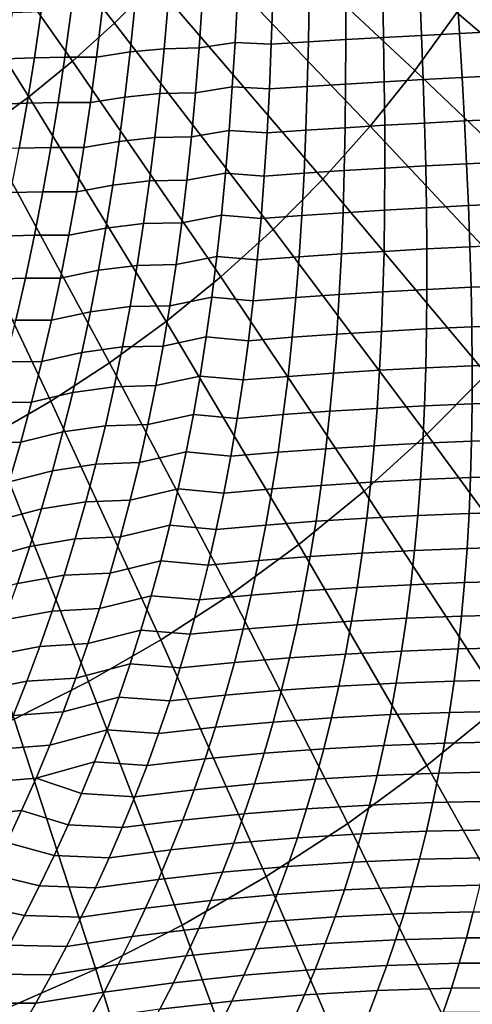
# Model space of a CAD drawing. Header units: metres. Extents: x -248 to 28, y -28 to 28.
# Tile 56 of 256: x -203.54 to -200.54, y -12.02 to -5.49. Entities that reach past the tile are written whole.
import ezdxf

# ---------------------------------------------------------------- set-up
doc = ezdxf.new("R2010")
doc.units = ezdxf.units.M
doc.layers.add('solid_10_061_053_XXX', color=7, linetype='CONTINUOUS')

msp = doc.modelspace()

# ---------------------------------------------------------------- linework, layer by layer
at = {"layer": 'solid_10_061_053_XXX'}
for points in [[(-202.908264, -5.51625, 185.69603), (-202.643372, -5.248745, 185.599625), (-203.790802, -3.939339, 186.275543), (-203.989609, -4.14011, 186.347916)], [(-203.185959, -5.768635, 185.797104), (-202.908264, -5.51625, 185.69603), (-203.989609, -4.14011, 186.347916), (-204.198013, -4.329532, 186.423767)], [(-203.475662, -6.005209, 185.902557), (-203.185959, -5.768635, 185.797104), (-204.198013, -4.329532, 186.423767), (-204.415466, -4.507088, 186.502899)], [(-200.916702, -5.830194, 184.63945), (-200.639236, -5.445402, 184.538467), (-201.932541, -4.36304, 185.340897), (-202.154846, -4.671349, 185.421814)], [(-203.776627, -6.225323, 186.012085), (-203.475662, -6.005209, 185.902557), (-204.415466, -4.507088, 186.502899), (-204.641342, -4.67229, 186.585114)], [(-201.212692, -6.199007, 184.747192), (-200.916702, -5.830194, 184.63945), (-202.154846, -4.671349, 185.421814), (-202.391998, -4.966854, 185.508133)], [(-201.526428, -6.550828, 184.861374), (-201.212692, -6.199007, 184.747192), (-202.391998, -4.966854, 185.508133), (-202.643372, -5.248745, 185.599625)], [(-199.379227, -6.520166, 183.675201), (-199.070129, -6.041555, 183.562698), (-200.381088, -5.045683, 184.444504), (-200.639236, -5.445402, 184.538467)], [(-201.85704, -6.884695, 184.981705), (-201.526428, -6.550828, 184.861374), (-202.643372, -5.248745, 185.599625), (-202.908264, -5.51625, 185.69603)], [(-200.638031, -5.286118, 134.037445), (-200.620331, -5.583912, 134.142441), (-200.872498, -5.597238, 134.141785), (-200.88446, -5.299013, 134.036804)], [(-200.391922, -5.273811, 134.024231), (-200.368484, -5.571302, 134.128906), (-200.620331, -5.583912, 134.142441), (-200.638031, -5.286118, 134.037445)], [(-202.347305, -5.681093, 133.840469), (-202.325928, -5.37879, 133.74263), (-202.093109, -5.346595, 133.819473), (-202.108841, -5.645264, 133.917999)], [(-202.093109, -5.346595, 133.819473), (-201.857864, -5.355625, 133.896286), (-201.86853, -5.656832, 133.998108), (-202.108841, -5.645264, 133.917999)], [(-201.617905, -5.340805, 133.95192), (-201.623016, -5.641082, 134.055008), (-201.86853, -5.656832, 133.998108), (-201.857864, -5.355625, 133.896286)], [(-201.375183, -5.326399, 133.993973), (-201.374634, -5.625868, 134.098007), (-201.623016, -5.641082, 134.055008), (-201.617905, -5.340805, 133.95192)], [(-201.130432, -5.312454, 134.022293), (-201.124207, -5.611238, 134.126953), (-201.374634, -5.625868, 134.098007), (-201.375183, -5.326399, 133.993973)], [(-200.88446, -5.299013, 134.036804), (-200.872498, -5.597238, 134.141785), (-201.124207, -5.611238, 134.126953), (-201.130432, -5.312454, 134.022293)], [(-203.026642, -5.740885, 133.512573), (-202.989807, -5.433449, 133.421646), (-202.773483, -5.403306, 133.537598), (-202.804977, -5.707178, 133.630356)], [(-202.804977, -5.707178, 133.630356), (-202.773483, -5.403306, 133.537598), (-202.552063, -5.383949, 133.644257), (-202.5784, -5.685946, 133.739227)], [(-202.552063, -5.383949, 133.644257), (-202.325928, -5.37879, 133.74263), (-202.347305, -5.681093, 133.840469), (-202.5784, -5.685946, 133.739227)], [(-203.583603, -5.445191, 132.982162), (-203.39386, -5.439012, 133.138947), (-203.439087, -5.745631, 133.222031), (-203.632736, -5.752013, 133.061249)], [(-203.39386, -5.439012, 133.138947), (-203.195709, -5.43469, 133.285461), (-203.236816, -5.741453, 133.372482), (-203.439087, -5.745631, 133.222031)], [(-203.195709, -5.43469, 133.285461), (-202.989807, -5.433449, 133.421646), (-203.026642, -5.740885, 133.512573), (-203.236816, -5.741453, 133.372482)], [(-199.711441, -6.980906, 183.796112), (-199.379227, -6.520166, 183.675201), (-200.639236, -5.445402, 184.538467), (-200.916702, -5.830194, 184.63945)], [(-202.203598, -7.19969, 185.107849), (-201.85704, -6.884695, 184.981705), (-202.908264, -5.51625, 185.69603), (-203.185959, -5.768635, 185.797104)], [(-201.124207, -5.611238, 134.126953), (-201.119507, -5.905133, 134.23671), (-201.3759, -5.920402, 134.207001), (-201.374634, -5.625868, 134.098007)], [(-200.872498, -5.597238, 134.141785), (-200.861786, -5.89064, 134.251968), (-201.119507, -5.905133, 134.23671), (-201.124207, -5.611238, 134.126953)], [(-200.620331, -5.583912, 134.142441), (-200.603592, -5.876969, 134.252716), (-200.861786, -5.89064, 134.251968), (-200.872498, -5.597238, 134.141785)], [(-200.368484, -5.571302, 134.128906), (-200.345703, -5.864164, 134.238953), (-200.603592, -5.876969, 134.252716), (-200.620331, -5.583912, 134.142441)], [(-202.5784, -5.685946, 133.739227), (-202.347305, -5.681093, 133.840469), (-202.37146, -5.978527, 133.942657), (-202.607697, -5.98319, 133.838333)], [(-202.37146, -5.978527, 133.942657), (-202.347305, -5.681093, 133.840469), (-202.108841, -5.645264, 133.917999), (-202.12706, -5.939125, 134.02095)], [(-202.108841, -5.645264, 133.917999), (-201.86853, -5.656832, 133.998108), (-201.881531, -5.953074, 134.104614), (-202.12706, -5.939125, 134.02095)], [(-201.623016, -5.641082, 134.055008), (-201.630173, -5.936399, 134.162918), (-201.881531, -5.953074, 134.104614), (-201.86853, -5.656832, 133.998108)], [(-201.374634, -5.625868, 134.098007), (-201.3759, -5.920402, 134.207001), (-201.630173, -5.936399, 134.162918), (-201.623016, -5.641082, 134.055008)], [(-203.632736, -5.752013, 133.061249), (-203.439087, -5.745631, 133.222031), (-203.487976, -6.047961, 133.308426), (-203.685684, -6.054744, 133.143387)], [(-203.439087, -5.745631, 133.222031), (-203.236816, -5.741453, 133.372482), (-203.281479, -6.043736, 133.463043), (-203.487976, -6.047961, 133.308426)], [(-203.236816, -5.741453, 133.372482), (-203.026642, -5.740885, 133.512573), (-203.066925, -6.043645, 133.6073), (-203.281479, -6.043736, 133.463043)], [(-203.066925, -6.043645, 133.6073), (-203.026642, -5.740885, 133.512573), (-202.804977, -5.707178, 133.630356), (-202.839645, -6.006354, 133.727081)], [(-202.839645, -6.006354, 133.727081), (-202.804977, -5.707178, 133.630356), (-202.5784, -5.685946, 133.739227), (-202.607697, -5.98319, 133.838333)], [(-202.565186, -7.494952, 185.239456), (-202.203598, -7.19969, 185.107849), (-203.185959, -5.768635, 185.797104), (-203.475662, -6.005209, 185.902557)], [(-200.065857, -7.422511, 183.92511), (-199.711441, -6.980906, 183.796112), (-200.916702, -5.830194, 184.63945), (-201.212692, -6.199007, 184.747192)], [(-200.603592, -5.876969, 134.252716), (-200.58812, -6.165162, 134.368134), (-200.852631, -6.179091, 134.367188), (-200.861786, -5.89064, 134.251968)], [(-200.345703, -5.864164, 134.238953), (-200.323929, -6.152267, 134.354218), (-200.58812, -6.165162, 134.368134), (-200.603592, -5.876969, 134.252716)], [(-202.398605, -6.270988, 134.048981), (-202.37146, -5.978527, 133.942657), (-202.12706, -5.939125, 134.02095), (-202.147995, -6.228069, 134.128159)], [(-202.12706, -5.939125, 134.02095), (-201.881531, -5.953074, 134.104614), (-201.89711, -6.244237, 134.215622), (-202.147995, -6.228069, 134.128159)], [(-201.630173, -5.936399, 134.162918), (-201.639694, -6.226637, 134.275497), (-201.89711, -6.244237, 134.215622), (-201.881531, -5.953074, 134.104614)], [(-201.3759, -5.920402, 134.207001), (-201.379257, -6.209878, 134.320801), (-201.639694, -6.226637, 134.275497), (-201.630173, -5.936399, 134.162918)], [(-201.119507, -5.905133, 134.23671), (-201.116623, -6.194013, 134.351395), (-201.379257, -6.209878, 134.320801), (-201.3759, -5.920402, 134.207001)], [(-200.861786, -5.89064, 134.251968), (-200.852631, -6.179091, 134.367188), (-201.116623, -6.194013, 134.351395), (-201.119507, -5.905133, 134.23671)], [(-202.940796, -7.769671, 185.37616), (-202.565186, -7.494952, 185.239456), (-203.475662, -6.005209, 185.902557), (-203.776627, -6.225323, 186.012085)], [(-203.11084, -6.341648, 133.705627), (-203.066925, -6.043645, 133.6073), (-202.839645, -6.006354, 133.727081), (-202.877701, -6.300744, 133.82756)], [(-202.877701, -6.300744, 133.82756), (-202.839645, -6.006354, 133.727081), (-202.607697, -5.98319, 133.838333), (-202.640167, -6.275585, 133.941345)], [(-202.607697, -5.98319, 133.838333), (-202.37146, -5.978527, 133.942657), (-202.398605, -6.270988, 134.048981), (-202.640167, -6.275585, 133.941345)], [(-203.685684, -6.054744, 133.143387), (-203.487976, -6.047961, 133.308426), (-203.54071, -6.345939, 133.397919), (-203.742538, -6.353329, 133.228394)], [(-203.487976, -6.047961, 133.308426), (-203.281479, -6.043736, 133.463043), (-203.32988, -6.341465, 133.556946), (-203.54071, -6.345939, 133.397919)], [(-203.281479, -6.043736, 133.463043), (-203.066925, -6.043645, 133.6073), (-203.11084, -6.341648, 133.705627), (-203.32988, -6.341465, 133.556946)], [(-200.441513, -7.843772, 184.061844), (-200.065857, -7.422511, 183.92511), (-201.212692, -6.199007, 184.747192), (-201.526428, -6.550828, 184.861374)], [(-201.116623, -6.194013, 134.351395), (-201.115829, -6.477789, 134.47084), (-201.384933, -6.494212, 134.439224), (-201.379257, -6.209878, 134.320801)], [(-200.852631, -6.179091, 134.367188), (-200.845306, -6.4625, 134.487305), (-201.115829, -6.477789, 134.47084), (-201.116623, -6.194013, 134.351395)], [(-200.58812, -6.165162, 134.368134), (-200.574219, -6.448392, 134.488556), (-200.845306, -6.4625, 134.487305), (-200.852631, -6.179091, 134.367188)], [(-200.323929, -6.152267, 134.354218), (-200.303436, -6.435512, 134.474609), (-200.574219, -6.448392, 134.488556), (-200.58812, -6.165162, 134.368134)], [(-203.329407, -8.023093, 185.517609), (-202.940796, -7.769671, 185.37616), (-203.776627, -6.225323, 186.012085), (-204.087982, -6.428374, 186.125412)], [(-202.428955, -6.558417, 134.159256), (-202.398605, -6.270988, 134.048981), (-202.147995, -6.228069, 134.128159), (-202.171844, -6.51203, 134.239426)], [(-202.147995, -6.228069, 134.128159), (-201.89711, -6.244237, 134.215622), (-201.915497, -6.530247, 134.330963), (-202.171844, -6.51203, 134.239426)], [(-201.639694, -6.226637, 134.275497), (-201.651779, -6.511716, 134.392548), (-201.915497, -6.530247, 134.330963), (-201.89711, -6.244237, 134.215622)], [(-201.379257, -6.209878, 134.320801), (-201.384933, -6.494212, 134.439224), (-201.651779, -6.511716, 134.392548), (-201.639694, -6.226637, 134.275497)], [(-203.158508, -6.634861, 133.807343), (-203.11084, -6.341648, 133.705627), (-202.877701, -6.300744, 133.82756), (-202.919281, -6.590303, 133.931564)], [(-202.919281, -6.590303, 133.931564), (-202.877701, -6.300744, 133.82756), (-202.640167, -6.275585, 133.941345), (-202.675964, -6.563076, 134.048096)], [(-202.640167, -6.275585, 133.941345), (-202.398605, -6.270988, 134.048981), (-202.428955, -6.558417, 134.159256), (-202.675964, -6.563076, 134.048096)], [(-203.54071, -6.345939, 133.397919), (-203.32988, -6.341465, 133.556946), (-203.382141, -6.634613, 133.653992), (-203.597366, -6.639545, 133.490311)], [(-203.32988, -6.341465, 133.556946), (-203.11084, -6.341648, 133.705627), (-203.158508, -6.634861, 133.807343), (-203.382141, -6.634613, 133.653992)], [(-203.72995, -8.254525, 185.663391), (-203.329407, -8.023093, 185.517609), (-204.087982, -6.428374, 186.125412), (-204.408905, -6.613805, 186.242233)], [(-200.845306, -6.4625, 134.487305), (-200.840073, -6.740799, 134.612167), (-201.117371, -6.756403, 134.594894), (-201.115829, -6.477789, 134.47084)], [(-200.574219, -6.448392, 134.488556), (-200.562164, -6.72659, 134.613861), (-200.840073, -6.740799, 134.612167), (-200.845306, -6.4625, 134.487305)], [(-200.303436, -6.435512, 134.474609), (-200.284531, -6.713821, 134.599976), (-200.562164, -6.72659, 134.613861), (-200.574219, -6.448392, 134.488556)], [(-202.462677, -6.840796, 134.273285), (-202.428955, -6.558417, 134.159256), (-202.171844, -6.51203, 134.239426), (-202.198792, -6.790976, 134.354568)], [(-202.171844, -6.51203, 134.239426), (-201.915497, -6.530247, 134.330963), (-201.93689, -6.811069, 134.450424), (-202.198792, -6.790976, 134.354568)], [(-201.651779, -6.511716, 134.392548), (-201.666641, -6.791594, 134.513901), (-201.93689, -6.811069, 134.450424), (-201.915497, -6.530247, 134.330963)], [(-201.384933, -6.494212, 134.439224), (-201.393188, -6.773353, 134.562103), (-201.666641, -6.791594, 134.513901), (-201.651779, -6.511716, 134.392548)], [(-201.115829, -6.477789, 134.47084), (-201.117371, -6.756403, 134.594894), (-201.393188, -6.773353, 134.562103), (-201.384933, -6.494212, 134.439224)], [(-203.210083, -6.923292, 133.912247), (-203.158508, -6.634861, 133.807343), (-202.919281, -6.590303, 133.931564), (-202.964554, -6.875031, 134.03894)], [(-202.964554, -6.875031, 134.03894), (-202.919281, -6.590303, 133.931564), (-202.675964, -6.563076, 134.048096), (-202.715271, -6.845655, 134.158386)], [(-202.675964, -6.563076, 134.048096), (-202.428955, -6.558417, 134.159256), (-202.462677, -6.840796, 134.273285), (-202.715271, -6.845655, 134.158386)], [(-200.837372, -8.243533, 184.205917), (-200.441513, -7.843772, 184.061844), (-201.526428, -6.550828, 184.861374), (-201.85704, -6.884695, 184.981705)], [(-203.597366, -6.639545, 133.490311), (-203.382141, -6.634613, 133.653992), (-203.438354, -6.923198, 133.753998), (-203.658066, -6.928805, 133.585449)], [(-203.382141, -6.634613, 133.653992), (-203.158508, -6.634861, 133.807343), (-203.210083, -6.923292, 133.912247), (-203.438354, -6.923198, 133.753998)], [(-200.284531, -6.713821, 134.599976), (-200.267487, -6.987129, 134.730225), (-200.5522, -6.999696, 134.743896), (-200.562164, -6.72659, 134.613861)], [(-202.499924, -7.118125, 134.390884), (-202.462677, -6.840796, 134.273285), (-202.198792, -6.790976, 134.354568), (-202.229019, -7.064898, 134.473419)], [(-202.198792, -6.790976, 134.354568), (-201.93689, -6.811069, 134.450424), (-201.961472, -7.086687, 134.573837), (-202.229019, -7.064898, 134.473419)], [(-201.666641, -6.791594, 134.513901), (-201.684525, -7.066244, 134.639374), (-201.961472, -7.086687, 134.573837), (-201.93689, -6.811069, 134.450424)], [(-201.393188, -6.773353, 134.562103), (-201.404221, -7.047266, 134.68927), (-201.684525, -7.066244, 134.639374), (-201.666641, -6.791594, 134.513901)], [(-201.117371, -6.756403, 134.594894), (-201.121475, -7.029812, 134.723389), (-201.404221, -7.047266, 134.68927), (-201.393188, -6.773353, 134.562103)], [(-200.840073, -6.740799, 134.612167), (-200.837173, -7.013939, 134.741623), (-201.121475, -7.029812, 134.723389), (-201.117371, -6.756403, 134.594894)], [(-200.562164, -6.72659, 134.613861), (-200.5522, -6.999696, 134.743896), (-200.837173, -7.013939, 134.741623), (-200.840073, -6.740799, 134.612167)], [(-203.013626, -7.154949, 134.14949), (-202.964554, -6.875031, 134.03894), (-202.715271, -6.845655, 134.158386), (-202.758224, -7.123329, 134.272034)], [(-202.715271, -6.845655, 134.158386), (-202.462677, -6.840796, 134.273285), (-202.499924, -7.118125, 134.390884), (-202.758224, -7.123329, 134.272034)], [(-203.265686, -7.206977, 134.020172), (-203.210083, -6.923292, 133.912247), (-202.964554, -6.875031, 134.03894), (-203.013626, -7.154949, 134.14949)], [(-201.25235, -8.6207, 184.356949), (-200.837372, -8.243533, 184.205917), (-201.85704, -6.884695, 184.981705), (-202.203598, -7.19969, 185.107849)], [(-203.658066, -6.928805, 133.585449), (-203.438354, -6.923198, 133.753998), (-203.498642, -7.207261, 133.856781), (-203.72287, -7.213767, 133.683121)], [(-203.438354, -6.923198, 133.753998), (-203.210083, -6.923292, 133.912247), (-203.265686, -7.206977, 134.020172), (-203.498642, -7.207261, 133.856781)], [(-200.267487, -6.987129, 134.730225), (-200.252518, -7.255391, 134.865189), (-200.544571, -7.267675, 134.878525), (-200.5522, -6.999696, 134.743896)], [(-201.404221, -7.047266, 134.68927), (-201.418228, -7.315946, 134.820572), (-201.705551, -7.335671, 134.768799), (-201.684525, -7.066244, 134.639374)], [(-201.121475, -7.029812, 134.723389), (-201.128357, -7.298001, 134.856171), (-201.418228, -7.315946, 134.820572), (-201.404221, -7.047266, 134.68927)], [(-200.837173, -7.013939, 134.741623), (-200.836823, -7.281894, 134.875519), (-201.128357, -7.298001, 134.856171), (-201.121475, -7.029812, 134.723389)], [(-200.5522, -6.999696, 134.743896), (-200.544571, -7.267675, 134.878525), (-200.836823, -7.281894, 134.875519), (-200.837173, -7.013939, 134.741623)], [(-202.758224, -7.123329, 134.272034), (-202.499924, -7.118125, 134.390884), (-202.540817, -7.390441, 134.511871), (-202.804916, -7.396142, 134.38887)], [(-202.540817, -7.390441, 134.511871), (-202.499924, -7.118125, 134.390884), (-202.229019, -7.064898, 134.473419), (-202.262665, -7.333817, 134.59581)], [(-202.229019, -7.064898, 134.473419), (-201.961472, -7.086687, 134.573837), (-201.98941, -7.357116, 134.701035), (-202.262665, -7.333817, 134.59581)], [(-201.684525, -7.066244, 134.639374), (-201.705551, -7.335671, 134.768799), (-201.98941, -7.357116, 134.701035), (-201.961472, -7.086687, 134.573837)], [(-203.325363, -7.485984, 134.13092), (-203.265686, -7.206977, 134.020172), (-203.013626, -7.154949, 134.14949), (-203.066589, -7.430108, 134.263031)], [(-203.066589, -7.430108, 134.263031), (-203.013626, -7.154949, 134.14949), (-202.758224, -7.123329, 134.272034), (-202.804916, -7.396142, 134.38887)], [(-203.72287, -7.213767, 133.683121), (-203.498642, -7.207261, 133.856781), (-203.563049, -7.486876, 133.962173), (-203.791855, -7.494511, 133.783203)], [(-203.498642, -7.207261, 133.856781), (-203.265686, -7.206977, 134.020172), (-203.325363, -7.485984, 134.13092), (-203.563049, -7.486876, 133.962173)], [(-201.685303, -8.974238, 184.514542), (-201.25235, -8.6207, 184.356949), (-202.203598, -7.19969, 185.107849), (-202.565186, -7.494952, 185.239456)], [(-201.128357, -7.298001, 134.856171), (-201.138168, -7.560974, 134.993088), (-201.435379, -7.57941, 134.955826), (-201.418228, -7.315946, 134.820572)], [(-200.836823, -7.281894, 134.875519), (-200.839218, -7.544657, 135.013702), (-201.138168, -7.560974, 134.993088), (-201.128357, -7.298001, 134.856171)], [(-200.544571, -7.267675, 134.878525), (-200.539474, -7.530509, 135.017593), (-200.839218, -7.544657, 135.013702), (-200.836823, -7.281894, 134.875519)], [(-200.252518, -7.255391, 134.865189), (-200.239868, -7.518577, 135.004761), (-200.539474, -7.530509, 135.017593), (-200.544571, -7.267675, 134.878525)], [(-202.58548, -7.657806, 134.636108), (-202.540817, -7.390441, 134.511871), (-202.262665, -7.333817, 134.59581), (-202.299835, -7.597781, 134.721558)], [(-202.262665, -7.333817, 134.59581), (-201.98941, -7.357116, 134.701035), (-202.020828, -7.622398, 134.831848), (-202.299835, -7.597781, 134.721558)], [(-201.705551, -7.335671, 134.768799), (-201.729919, -7.599906, 134.902023), (-202.020828, -7.622398, 134.831848), (-201.98941, -7.357116, 134.701035)], [(-201.418228, -7.315946, 134.820572), (-201.435379, -7.57941, 134.955826), (-201.729919, -7.599906, 134.902023), (-201.705551, -7.335671, 134.768799)], [(-203.389221, -7.760413, 134.244385), (-203.325363, -7.485984, 134.13092), (-203.066589, -7.430108, 134.263031), (-203.12355, -7.700594, 134.37944)], [(-203.12355, -7.700594, 134.37944), (-203.066589, -7.430108, 134.263031), (-202.804916, -7.396142, 134.38887), (-202.855453, -7.664166, 134.508728)], [(-202.804916, -7.396142, 134.38887), (-202.540817, -7.390441, 134.511871), (-202.58548, -7.657806, 134.636108), (-202.855453, -7.664166, 134.508728)], [(-203.563049, -7.486876, 133.962173), (-203.325363, -7.485984, 134.13092), (-203.389221, -7.760413, 134.244385), (-203.631653, -7.762148, 134.070053)], [(-202.13504, -9.303179, 184.678238), (-201.685303, -8.974238, 184.514542), (-202.565186, -7.494952, 185.239456), (-202.940796, -7.769671, 185.37616)], [(-201.138168, -7.560974, 134.993088), (-201.151093, -7.818753, 135.133972), (-201.455811, -7.837693, 135.094879), (-201.435379, -7.57941, 134.955826)], [(-200.839218, -7.544657, 135.013702), (-200.844528, -7.802236, 135.156021), (-201.151093, -7.818753, 135.133972), (-201.138168, -7.560974, 134.993088)], [(-200.539474, -7.530509, 135.017593), (-200.537079, -7.788193, 135.160965), (-200.844528, -7.802236, 135.156021), (-200.839218, -7.544657, 135.013702)], [(-200.239868, -7.518577, 135.004761), (-200.229736, -7.776669, 135.148788), (-200.537079, -7.788193, 135.160965), (-200.539474, -7.530509, 135.017593)], [(-202.633987, -7.920303, 134.763412), (-202.58548, -7.657806, 134.636108), (-202.299835, -7.597781, 134.721558), (-202.340652, -7.856856, 134.85054)], [(-202.299835, -7.597781, 134.721558), (-202.020828, -7.622398, 134.831848), (-202.055862, -7.882592, 134.966125), (-202.340652, -7.856856, 134.85054)], [(-201.729919, -7.599906, 134.902023), (-201.757721, -7.858995, 135.038864), (-202.055862, -7.882592, 134.966125), (-202.020828, -7.622398, 134.831848)], [(-201.435379, -7.57941, 134.955826), (-201.455811, -7.837693, 135.094879), (-201.757721, -7.858995, 135.038864), (-201.729919, -7.599906, 134.902023)], [(-203.457275, -8.030384, 134.360382), (-203.389221, -7.760413, 134.244385), (-203.12355, -7.700594, 134.37944), (-203.184555, -7.966512, 134.49855)], [(-203.184555, -7.966512, 134.49855), (-203.12355, -7.700594, 134.37944), (-202.855453, -7.664166, 134.508728), (-202.909912, -7.927493, 134.631454)], [(-202.855453, -7.664166, 134.508728), (-202.58548, -7.657806, 134.636108), (-202.633987, -7.920303, 134.763412), (-202.909912, -7.927493, 134.631454)], [(-203.631653, -7.762148, 134.070053), (-203.389221, -7.760413, 134.244385), (-203.457275, -8.030384, 134.360382), (-203.704468, -8.033205, 134.180283)], [(-202.600357, -9.606619, 184.847595), (-202.13504, -9.303179, 184.678238), (-202.940796, -7.769671, 185.37616), (-203.329407, -8.023093, 185.517609)], [(-201.151093, -7.818753, 135.133972), (-201.167236, -8.071374, 135.278687), (-201.47963, -8.090843, 135.237595), (-201.455811, -7.837693, 135.094879)], [(-200.844528, -7.802236, 135.156021), (-200.85289, -8.054652, 135.302353), (-201.167236, -8.071374, 135.278687), (-201.151093, -7.818753, 135.133972)], [(-200.537079, -7.788193, 135.160965), (-200.537567, -8.040733, 135.308502), (-200.85289, -8.054652, 135.302353), (-200.844528, -7.802236, 135.156021)], [(-200.229736, -7.776669, 135.148788), (-200.222275, -8.029659, 135.29715), (-200.537567, -8.040733, 135.308502), (-200.537079, -7.788193, 135.160965)], [(-202.686417, -8.178032, 134.893661), (-202.633987, -7.920303, 134.763412), (-202.340652, -7.856856, 134.85054), (-202.385178, -8.111124, 134.982574)], [(-202.340652, -7.856856, 134.85054), (-202.055862, -7.882592, 134.966125), (-202.094604, -8.137775, 135.103699), (-202.385178, -8.111124, 134.982574)], [(-201.757721, -7.858995, 135.038864), (-201.789078, -8.113001, 135.179199), (-202.094604, -8.137775, 135.103699), (-202.055862, -7.882592, 134.966125)], [(-201.455811, -7.837693, 135.094879), (-201.47963, -8.090843, 135.237595), (-201.789078, -8.113001, 135.179199), (-201.757721, -7.858995, 135.038864)], [(-199.850708, -9.590871, 183.369751), (-199.390152, -9.125772, 183.202118), (-200.441513, -7.843772, 184.061844), (-200.837372, -8.243533, 184.205917)], [(-203.529572, -8.296034, 134.478806), (-203.457275, -8.030384, 134.360382), (-203.184555, -7.966512, 134.49855), (-203.249649, -8.227981, 134.620239)], [(-203.249649, -8.227981, 134.620239), (-203.184555, -7.966512, 134.49855), (-202.909912, -7.927493, 134.631454), (-202.968353, -8.186229, 134.756943)], [(-202.909912, -7.927493, 134.631454), (-202.633987, -7.920303, 134.763412), (-202.686417, -8.178032, 134.893661), (-202.968353, -8.186229, 134.756943)], [(-203.704468, -8.033205, 134.180283), (-203.457275, -8.030384, 134.360382), (-203.529572, -8.296034, 134.478806), (-203.781525, -8.300188, 134.29274)], [(-203.079941, -9.883729, 185.022156), (-202.600357, -9.606619, 184.847595), (-203.329407, -8.023093, 185.517609), (-203.72995, -8.254525, 185.663391)], [(-200.222275, -8.029659, 135.29715), (-200.217667, -8.277554, 135.449677), (-200.541077, -8.28815, 135.460052), (-200.537567, -8.040733, 135.308502)], [(-201.47963, -8.090843, 135.237595), (-201.506958, -8.338927, 135.383804), (-201.824081, -8.362003, 135.322861), (-201.789078, -8.113001, 135.179199)], [(-201.167236, -8.071374, 135.278687), (-201.186737, -8.318885, 135.427078), (-201.506958, -8.338927, 135.383804), (-201.47963, -8.090843, 135.237595)], [(-200.85289, -8.054652, 135.302353), (-200.864441, -8.301942, 135.452515), (-201.186737, -8.318885, 135.427078), (-201.167236, -8.071374, 135.278687)], [(-200.537567, -8.040733, 135.308502), (-200.541077, -8.28815, 135.460052), (-200.864441, -8.301942, 135.452515), (-200.85289, -8.054652, 135.302353)], [(-202.742813, -8.431111, 135.026718), (-202.686417, -8.178032, 134.893661), (-202.385178, -8.111124, 134.982574), (-202.433487, -8.360686, 135.117569)], [(-202.385178, -8.111124, 134.982574), (-202.094604, -8.137775, 135.103699), (-202.1371, -8.388041, 135.244431), (-202.433487, -8.360686, 135.117569)], [(-201.789078, -8.113001, 135.179199), (-201.824081, -8.362003, 135.322861), (-202.1371, -8.388041, 135.244431), (-202.094604, -8.137775, 135.103699)], [(-203.60611, -8.557524, 134.599564), (-203.529572, -8.296034, 134.478806), (-203.249649, -8.227981, 134.620239), (-203.318863, -8.485145, 134.744385)], [(-203.318863, -8.485145, 134.744385), (-203.249649, -8.227981, 134.620239), (-202.968353, -8.186229, 134.756943), (-203.030807, -8.440505, 134.885025)], [(-202.968353, -8.186229, 134.756943), (-202.686417, -8.178032, 134.893661), (-202.742813, -8.431111, 135.026718), (-203.030807, -8.440505, 134.885025)], [(-203.57251, -10.133748, 185.201431), (-203.079941, -9.883729, 185.022156), (-203.72995, -8.254525, 185.663391), (-204.141327, -8.463332, 185.813126)], [(-200.333496, -10.029682, 183.545471), (-199.850708, -9.590871, 183.369751), (-200.837372, -8.243533, 184.205917), (-201.25235, -8.6207, 184.356949)], [(-200.541077, -8.28815, 135.460052), (-200.547699, -8.530473, 135.615479), (-200.879272, -8.544148, 135.606384), (-200.864441, -8.301942, 135.452515)], [(-200.217667, -8.277554, 135.449677), (-200.216003, -8.520365, 135.606247), (-200.547699, -8.530473, 135.615479), (-200.541077, -8.28815, 135.460052)], [(-203.781525, -8.300188, 134.29274), (-203.529572, -8.296034, 134.478806), (-203.60611, -8.557524, 134.599564), (-203.862823, -8.563264, 134.407333)], [(-201.506958, -8.338927, 135.383804), (-201.537857, -8.582017, 135.533386), (-201.862778, -8.606091, 135.469711), (-201.824081, -8.362003, 135.322861)], [(-201.186737, -8.318885, 135.427078), (-201.209671, -8.561348, 135.578979), (-201.537857, -8.582017, 135.533386), (-201.506958, -8.338927, 135.383804)], [(-200.864441, -8.301942, 135.452515), (-200.879272, -8.544148, 135.606384), (-201.209671, -8.561348, 135.578979), (-201.186737, -8.318885, 135.427078)], [(-202.803192, -8.679669, 135.162445), (-202.742813, -8.431111, 135.026718), (-202.433487, -8.360686, 135.117569), (-202.485611, -8.605654, 135.255371)], [(-202.433487, -8.360686, 135.117569), (-202.1371, -8.388041, 135.244431), (-202.183426, -8.633492, 135.388184), (-202.485611, -8.605654, 135.255371)], [(-201.824081, -8.362003, 135.322861), (-201.862778, -8.606091, 135.469711), (-202.183426, -8.633492, 135.388184), (-202.1371, -8.388041, 135.244431)], [(-203.686905, -8.815018, 134.722534), (-203.60611, -8.557524, 134.599564), (-203.318863, -8.485145, 134.744385), (-203.392181, -8.738153, 134.87088)], [(-203.392181, -8.738153, 134.87088), (-203.318863, -8.485145, 134.744385), (-203.030807, -8.440505, 134.885025), (-203.097275, -8.690457, 135.015625)], [(-203.030807, -8.440505, 134.885025), (-202.742813, -8.431111, 135.026718), (-202.803192, -8.679669, 135.162445), (-203.097275, -8.690457, 135.015625)], [(-200.879272, -8.544148, 135.606384), (-200.897461, -8.781327, 135.763794), (-201.236099, -8.798833, 135.734283), (-201.209671, -8.561348, 135.578979)], [(-200.547699, -8.530473, 135.615479), (-200.557541, -8.76774, 135.774612), (-200.897461, -8.781327, 135.763794), (-200.879272, -8.544148, 135.606384)], [(-200.216003, -8.520365, 135.606247), (-200.217392, -8.758115, 135.766708), (-200.557541, -8.76774, 135.774612), (-200.547699, -8.530473, 135.615479)], [(-202.867569, -8.923848, 135.300751), (-202.803192, -8.679669, 135.162445), (-202.485611, -8.605654, 135.255371), (-202.54158, -8.846148, 135.395859)], [(-202.485611, -8.605654, 135.255371), (-202.183426, -8.633492, 135.388184), (-202.233597, -8.874248, 135.534836), (-202.54158, -8.846148, 135.395859)], [(-201.862778, -8.606091, 135.469711), (-201.905228, -8.845366, 135.619629), (-202.233597, -8.874248, 135.534836), (-202.183426, -8.633492, 135.388184)], [(-201.537857, -8.582017, 135.533386), (-201.572372, -8.820202, 135.686188), (-201.905228, -8.845366, 135.619629), (-201.862778, -8.606091, 135.469711)], [(-201.209671, -8.561348, 135.578979), (-201.236099, -8.798833, 135.734283), (-201.572372, -8.820202, 135.686188), (-201.537857, -8.582017, 135.533386)], [(-203.097275, -8.690457, 135.015625), (-202.803192, -8.679669, 135.162445), (-202.867569, -8.923848, 135.300751), (-203.167786, -8.936236, 135.148636)], [(-200.837219, -10.441004, 183.728821), (-200.333496, -10.029682, 183.545471), (-201.25235, -8.6207, 184.356949), (-201.685303, -8.974238, 184.514542)], [(-203.771912, -9.068697, 134.847656), (-203.686905, -8.815018, 134.722534), (-203.392181, -8.738153, 134.87088), (-203.46962, -8.987168, 134.999634)], [(-203.46962, -8.987168, 134.999634), (-203.392181, -8.738153, 134.87088), (-203.097275, -8.690457, 135.015625), (-203.167786, -8.936236, 135.148636)], [(-201.236099, -8.798833, 135.734283), (-201.266083, -9.03142, 135.892838), (-201.610565, -9.053576, 135.842072), (-201.572372, -8.820202, 135.686188)], [(-200.897461, -8.781327, 135.763794), (-200.919083, -9.013542, 135.924622), (-201.266083, -9.03142, 135.892838), (-201.236099, -8.798833, 135.734283)], [(-200.557541, -8.76774, 135.774612), (-200.570679, -8.999999, 135.937332), (-200.919083, -9.013542, 135.924622), (-200.897461, -8.781327, 135.763794)], [(-200.217392, -8.758115, 135.766708), (-200.221939, -8.990833, 135.930908), (-200.570679, -8.999999, 135.937332), (-200.557541, -8.76774, 135.774612)], [(-202.935959, -9.163798, 135.441528), (-202.867569, -8.923848, 135.300751), (-202.54158, -8.846148, 135.395859), (-202.601395, -9.082302, 135.538925)], [(-202.54158, -8.846148, 135.395859), (-202.233597, -8.874248, 135.534836), (-202.287643, -9.11043, 135.684265), (-202.601395, -9.082302, 135.538925)], [(-201.905228, -8.845366, 135.619629), (-201.951447, -9.07994, 135.772476), (-202.287643, -9.11043, 135.684265), (-202.233597, -8.874248, 135.534836)], [(-201.572372, -8.820202, 135.686188), (-201.610565, -9.053576, 135.842072), (-201.951447, -9.07994, 135.772476), (-201.905228, -8.845366, 135.619629)], [(-203.551132, -9.232366, 135.1306), (-203.46962, -8.987168, 134.999634), (-203.167786, -8.936236, 135.148636), (-203.24231, -9.178002, 135.283951)], [(-203.167786, -8.936236, 135.148636), (-202.867569, -8.923848, 135.300751), (-202.935959, -9.163798, 135.441528), (-203.24231, -9.178002, 135.283951)], [(-203.861099, -9.318751, 134.974869), (-203.771912, -9.068697, 134.847656), (-203.46962, -8.987168, 134.999634), (-203.551132, -9.232366, 135.1306)], [(-201.360474, -10.823707, 183.919266), (-200.837219, -10.441004, 183.728821), (-201.685303, -8.974238, 184.514542), (-202.13504, -9.303179, 184.678238)], [(-200.570679, -8.999999, 135.937332), (-200.587158, -9.227304, 136.103485), (-200.944183, -9.240863, 136.08873), (-200.919083, -9.013542, 135.924622)], [(-200.221939, -8.990833, 135.930908), (-200.229706, -9.218558, 136.098724), (-200.587158, -9.227304, 136.103485), (-200.570679, -8.999999, 135.937332)], [(-201.610565, -9.053576, 135.842072), (-201.652451, -9.282241, 136.000916), (-202.001465, -9.309928, 135.928131), (-201.951447, -9.07994, 135.772476)], [(-201.266083, -9.03142, 135.892838), (-201.299652, -9.259194, 136.054504), (-201.652451, -9.282241, 136.000916), (-201.610565, -9.053576, 135.842072)], [(-200.919083, -9.013542, 135.924622), (-200.944183, -9.240863, 136.08873), (-201.299652, -9.259194, 136.054504), (-201.266083, -9.03142, 135.892838)], [(-203.008316, -9.399673, 135.584686), (-202.935959, -9.163798, 135.441528), (-202.601395, -9.082302, 135.538925), (-202.665054, -9.314252, 135.684494)], [(-202.601395, -9.082302, 135.538925), (-202.287643, -9.11043, 135.684265), (-202.345566, -9.34217, 135.836365), (-202.665054, -9.314252, 135.684494)], [(-201.951447, -9.07994, 135.772476), (-202.001465, -9.309928, 135.928131), (-202.345566, -9.34217, 135.836365), (-202.287643, -9.11043, 135.684265)], [(-203.636703, -9.473918, 135.263672), (-203.551132, -9.232366, 135.1306), (-203.24231, -9.178002, 135.283951), (-203.320831, -9.415918, 135.421509)], [(-203.24231, -9.178002, 135.283951), (-202.935959, -9.163798, 135.441528), (-203.008316, -9.399673, 135.584686), (-203.320831, -9.415918, 135.421509)], [(-201.299652, -9.259194, 136.054504), (-201.336823, -9.482252, 136.219162), (-201.698029, -9.506307, 136.162613), (-201.652451, -9.282241, 136.000916)], [(-200.944183, -9.240863, 136.08873), (-200.972778, -9.463367, 136.255981), (-201.336823, -9.482252, 136.219162), (-201.299652, -9.259194, 136.054504)], [(-200.587158, -9.227304, 136.103485), (-200.607025, -9.449714, 136.272949), (-200.972778, -9.463367, 136.255981), (-200.944183, -9.240863, 136.08873)], [(-200.229706, -9.218558, 136.098724), (-200.240738, -9.441335, 136.269989), (-200.607025, -9.449714, 136.272949), (-200.587158, -9.227304, 136.103485)], [(-203.084625, -9.631639, 135.730164), (-203.008316, -9.399673, 135.584686), (-202.665054, -9.314252, 135.684494), (-202.732559, -9.542146, 135.832458)], [(-202.665054, -9.314252, 135.684494), (-202.345566, -9.34217, 135.836365), (-202.407349, -9.569609, 135.991043), (-202.732559, -9.542146, 135.832458)], [(-201.90184, -11.176742, 184.116302), (-201.360474, -10.823707, 183.919266), (-202.13504, -9.303179, 184.678238), (-202.600357, -9.606619, 184.847595)], [(-202.001465, -9.309928, 135.928131), (-202.055252, -9.535457, 136.086487), (-202.407349, -9.569609, 135.991043), (-202.345566, -9.34217, 135.836365)], [(-201.652451, -9.282241, 136.000916), (-201.698029, -9.506307, 136.162613), (-202.055252, -9.535457, 136.086487), (-202.001465, -9.309928, 135.928131)], [(-203.320831, -9.415918, 135.421509), (-203.008316, -9.399673, 135.584686), (-203.084625, -9.631639, 135.730164), (-203.403305, -9.650156, 135.561249)], [(-203.726288, -9.712012, 135.398819), (-203.636703, -9.473918, 135.263672), (-203.320831, -9.415918, 135.421509), (-203.403305, -9.650156, 135.561249)], [(-200.972778, -9.463367, 136.255981), (-201.004868, -9.68114, 136.426239), (-201.377594, -9.700689, 136.386688), (-201.336823, -9.482252, 136.219162)], [(-200.607025, -9.449714, 136.272949), (-200.63028, -9.667299, 136.445557), (-201.004868, -9.68114, 136.426239), (-200.972778, -9.463367, 136.255981)], [(-200.240738, -9.441335, 136.269989), (-200.255051, -9.659211, 136.444565), (-200.63028, -9.667299, 136.445557), (-200.607025, -9.449714, 136.272949)], [(-201.698029, -9.506307, 136.162613), (-201.747299, -9.725886, 136.327026), (-202.112793, -9.756651, 136.247452), (-202.055252, -9.535457, 136.086487)], [(-201.336823, -9.482252, 136.219162), (-201.377594, -9.700689, 136.386688), (-201.747299, -9.725886, 136.327026), (-201.698029, -9.506307, 136.162613)], [(-203.164856, -9.859856, 135.877884), (-203.084625, -9.631639, 135.730164), (-202.732559, -9.542146, 135.832458), (-202.803848, -9.766128, 135.982742)], [(-202.732559, -9.542146, 135.832458), (-202.407349, -9.569609, 135.991043), (-202.472946, -9.792886, 136.148193), (-202.803848, -9.766128, 135.982742)], [(-202.055252, -9.535457, 136.086487), (-202.112793, -9.756651, 136.247452), (-202.472946, -9.792886, 136.148193), (-202.407349, -9.569609, 135.991043)], [(-203.819809, -9.94683, 135.536026), (-203.726288, -9.712012, 135.398819), (-203.403305, -9.650156, 135.561249), (-203.4897, -9.880887, 135.70311)], [(-203.403305, -9.650156, 135.561249), (-203.084625, -9.631639, 135.730164), (-203.164856, -9.859856, 135.877884), (-203.4897, -9.880887, 135.70311)], [(-202.459808, -11.499143, 184.319382), (-201.90184, -11.176742, 184.116302), (-202.600357, -9.606619, 184.847595), (-203.079941, -9.883729, 185.022156)], [(-200.255051, -9.659211, 136.444565), (-200.272659, -9.872246, 136.62233), (-200.656952, -9.880131, 136.621201), (-200.63028, -9.667299, 136.445557)], [(-201.747299, -9.725886, 136.327026), (-201.800217, -9.941099, 136.494095), (-202.174072, -9.973645, 136.410919), (-202.112793, -9.756651, 136.247452)], [(-201.377594, -9.700689, 136.386688), (-201.421951, -9.914612, 136.556976), (-201.800217, -9.941099, 136.494095), (-201.747299, -9.725886, 136.327026)], [(-201.004868, -9.68114, 136.426239), (-201.040451, -9.894267, 136.599396), (-201.421951, -9.914612, 136.556976), (-201.377594, -9.700689, 136.386688)], [(-200.63028, -9.667299, 136.445557), (-200.656952, -9.880131, 136.621201), (-201.040451, -9.894267, 136.599396), (-201.004868, -9.68114, 136.426239)], [(-203.248932, -10.084496, 136.027786), (-203.164856, -9.859856, 135.877884), (-202.803848, -9.766128, 135.982742), (-202.878891, -9.98635, 136.1353)], [(-202.803848, -9.766128, 135.982742), (-202.472946, -9.792886, 136.148193), (-202.542343, -10.012148, 136.307755), (-202.878891, -9.98635, 136.1353)], [(-202.112793, -9.756651, 136.247452), (-202.174072, -9.973645, 136.410919), (-202.542343, -10.012148, 136.307755), (-202.472946, -9.792886, 136.148193)], [(-203.4897, -9.880887, 135.70311), (-203.164856, -9.859856, 135.877884), (-203.248932, -10.084496, 136.027786), (-203.579926, -10.108289, 135.847061)], [(-203.917221, -10.17856, 135.675232), (-203.819809, -9.94683, 135.536026), (-203.4897, -9.880887, 135.70311), (-203.579926, -10.108289, 135.847061)], [(-203.032883, -11.790026, 184.527969), (-202.459808, -11.499143, 184.319382), (-203.079941, -9.883729, 185.022156), (-203.57251, -10.133748, 185.201431)], [(-201.421951, -9.914612, 136.556976), (-201.469849, -10.124126, 136.729904), (-201.856766, -10.152066, 136.663681), (-201.800217, -9.941099, 136.494095)], [(-201.040451, -9.894267, 136.599396), (-201.079529, -10.102844, 136.775314), (-201.469849, -10.124126, 136.729904), (-201.421951, -9.914612, 136.556976)], [(-200.656952, -9.880131, 136.621201), (-200.687027, -10.088286, 136.799744), (-201.079529, -10.102844, 136.775314), (-201.040451, -9.894267, 136.599396)], [(-200.272659, -9.872246, 136.62233), (-200.293579, -10.0805, 136.803131), (-200.687027, -10.088286, 136.799744), (-200.656952, -9.880131, 136.621201)], [(-203.336792, -10.305726, 136.179855), (-203.248932, -10.084496, 136.027786), (-202.878891, -9.98635, 136.1353), (-202.957642, -10.202969, 136.290054)], [(-202.878891, -9.98635, 136.1353), (-202.542343, -10.012148, 136.307755), (-202.615479, -10.227544, 136.469635), (-202.957642, -10.202969, 136.290054)], [(-202.174072, -9.973645, 136.410919), (-202.239044, -10.186575, 136.576828), (-202.615479, -10.227544, 136.469635), (-202.542343, -10.012148, 136.307755)], [(-201.800217, -9.941099, 136.494095), (-201.856766, -10.152066, 136.663681), (-202.239044, -10.186575, 136.576828), (-202.174072, -9.973645, 136.410919)], [(-200.022141, -11.893201, 182.883377), (-199.448364, -11.424671, 182.674545), (-200.333496, -10.029682, 183.545471), (-200.837219, -10.441004, 183.728821)], [(-203.579926, -10.108289, 135.847061), (-203.248932, -10.084496, 136.027786), (-203.336792, -10.305726, 136.179855), (-203.67395, -10.332538, 135.993073)], [(-201.079529, -10.102844, 136.775314), (-201.12204, -10.306967, 136.953888), (-201.521271, -10.329345, 136.905396), (-201.469849, -10.124126, 136.729904)], [(-200.687027, -10.088286, 136.799744), (-200.720459, -10.291849, 136.981064), (-201.12204, -10.306967, 136.953888), (-201.079529, -10.102844, 136.775314)], [(-200.293579, -10.0805, 136.803131), (-200.31778, -10.28404, 136.986832), (-200.720459, -10.291849, 136.981064), (-200.687027, -10.088286, 136.799744)], [(-203.619476, -12.048593, 184.74147), (-203.032883, -11.790026, 184.527969), (-203.57251, -10.133748, 185.201431), (-204.076691, -10.355991, 185.384933)], [(-202.239044, -10.186575, 136.576828), (-202.307632, -10.395576, 136.745087), (-202.692276, -10.439221, 136.633804), (-202.615479, -10.227544, 136.469635)], [(-201.856766, -10.152066, 136.663681), (-201.916885, -10.358912, 136.835724), (-202.307632, -10.395576, 136.745087), (-202.239044, -10.186575, 136.576828)], [(-201.469849, -10.124126, 136.729904), (-201.521271, -10.329345, 136.905396), (-201.916885, -10.358912, 136.835724), (-201.856766, -10.152066, 136.663681)], [(-203.428375, -10.523716, 136.334045), (-203.336792, -10.305726, 136.179855), (-202.957642, -10.202969, 136.290054), (-203.040024, -10.416135, 136.44696)], [(-202.957642, -10.202969, 136.290054), (-202.615479, -10.227544, 136.469635), (-202.692276, -10.439221, 136.633804), (-203.040024, -10.416135, 136.44696)], [(-203.67395, -10.332538, 135.993073), (-203.336792, -10.305726, 136.179855), (-203.428375, -10.523716, 136.334045), (-203.771667, -10.553807, 136.141144)], [(-201.12204, -10.306967, 136.953888), (-201.167969, -10.506735, 137.135025), (-201.576172, -10.53038, 137.083328), (-201.521271, -10.329345, 136.905396)], [(-200.720459, -10.291849, 136.981064), (-200.757233, -10.490905, 137.165039), (-201.167969, -10.506735, 137.135025), (-201.12204, -10.306967, 136.953888)], [(-200.31778, -10.28404, 136.986832), (-200.345245, -10.482939, 137.173309), (-200.757233, -10.490905, 137.165039), (-200.720459, -10.291849, 136.981064)], [(-201.916885, -10.358912, 136.835724), (-201.980545, -10.561765, 137.010132), (-202.379807, -10.600791, 136.915649), (-202.307632, -10.395576, 136.745087)], [(-201.521271, -10.329345, 136.905396), (-201.576172, -10.53038, 137.083328), (-201.980545, -10.561765, 137.010132), (-201.916885, -10.358912, 136.835724)], [(-203.428375, -10.523716, 136.334045), (-203.040024, -10.416135, 136.44696), (-203.125961, -10.626005, 136.605988)], [(-203.040024, -10.416135, 136.44696), (-202.692276, -10.439221, 136.633804), (-202.77269, -10.647333, 136.800186), (-203.125961, -10.626005, 136.605988)], [(-202.307632, -10.395576, 136.745087), (-202.379807, -10.600791, 136.915649), (-202.77269, -10.647333, 136.800186), (-202.692276, -10.439221, 136.633804)], [(-200.618164, -12.329133, 183.100311), (-200.022141, -11.893201, 182.883377), (-200.837219, -10.441004, 183.728821), (-201.360474, -10.823707, 183.919266)], [(-201.167969, -10.506735, 137.135025), (-201.217239, -10.702253, 137.318619), (-201.63446, -10.727349, 137.263641), (-201.576172, -10.53038, 137.083328)], [(-200.757233, -10.490905, 137.165039), (-200.797287, -10.685543, 137.351578), (-201.217239, -10.702253, 137.318619), (-201.167969, -10.506735, 137.135025)], [(-200.345245, -10.482939, 137.173309), (-200.375931, -10.677272, 137.362427), (-200.797287, -10.685543, 137.351578), (-200.757233, -10.490905, 137.165039)], [(-203.771667, -10.553807, 136.141144), (-203.428375, -10.523716, 136.334045), (-203.52359, -10.738635, 136.490341), (-203.873016, -10.772277, 136.29126)], [(-203.428375, -10.523716, 136.334045), (-203.125961, -10.626005, 136.605988), (-203.215408, -10.832734, 136.76712), (-203.52359, -10.738635, 136.490341)], [(-201.980545, -10.561765, 137.010132), (-202.047638, -10.760752, 137.186844), (-202.45546, -10.802355, 137.08844), (-202.379807, -10.600791, 136.915649)], [(-201.576172, -10.53038, 137.083328), (-201.63446, -10.727349, 137.263641), (-202.047638, -10.760752, 137.186844), (-201.980545, -10.561765, 137.010132)], [(-203.125961, -10.626005, 136.605988), (-202.77269, -10.647333, 136.800186), (-202.856628, -10.852028, 136.968765), (-203.215408, -10.832734, 136.76712)], [(-202.379807, -10.600791, 136.915649), (-202.45546, -10.802355, 137.08844), (-202.856628, -10.852028, 136.968765), (-202.77269, -10.647333, 136.800186)], [(-201.217239, -10.702253, 137.318619), (-201.269806, -10.893626, 137.504562), (-201.696091, -10.920369, 137.446259), (-201.63446, -10.727349, 137.263641)], [(-200.797287, -10.685543, 137.351578), (-200.840576, -10.875857, 137.540558), (-201.269806, -10.893626, 137.504562), (-201.217239, -10.702253, 137.318619)], [(-200.375931, -10.677272, 137.362427), (-200.409775, -10.867119, 137.554092), (-200.840576, -10.875857, 137.540558), (-200.797287, -10.685543, 137.351578)], [(-203.873016, -10.772277, 136.29126), (-203.52359, -10.738635, 136.490341), (-203.62236, -10.950652, 136.648758), (-203.97789, -10.988116, 136.443451)], [(-203.52359, -10.738635, 136.490341), (-203.215408, -10.832734, 136.76712), (-203.308243, -11.036475, 136.930344), (-203.62236, -10.950652, 136.648758)], [(-202.047638, -10.760752, 137.186844), (-202.118118, -10.956002, 137.365799), (-202.534531, -11.000411, 137.263443), (-202.45546, -10.802355, 137.08844)], [(-201.63446, -10.727349, 137.263641), (-201.696091, -10.920369, 137.446259), (-202.118118, -10.956002, 137.365799), (-202.047638, -10.760752, 137.186844)], [(-203.215408, -10.832734, 136.76712), (-202.856628, -10.852028, 136.968765), (-202.944, -11.053456, 137.139526), (-203.308243, -11.036475, 136.930344)], [(-202.45546, -10.802355, 137.08844), (-202.534531, -11.000411, 137.263443), (-202.944, -11.053456, 137.139526), (-202.856628, -10.852028, 136.968765)], [(-201.234818, -12.731271, 183.324753), (-200.618164, -12.329133, 183.100311), (-201.360474, -10.823707, 183.919266), (-201.90184, -11.176742, 184.116302)], [(-201.269806, -10.893626, 137.504562), (-201.325562, -11.080962, 137.69281), (-201.760971, -11.109559, 137.631104), (-201.696091, -10.920369, 137.446259)], [(-200.840576, -10.875857, 137.540558), (-200.887024, -11.061943, 137.731873), (-201.325562, -11.080962, 137.69281), (-201.269806, -10.893626, 137.504562)], [(-200.409775, -10.867119, 137.554092), (-200.446732, -11.052562, 137.748184), (-200.887024, -11.061943, 137.731873), (-200.840576, -10.875857, 137.540558)], [(-203.62236, -10.950652, 136.648758), (-203.308243, -11.036475, 136.930344), (-203.404388, -11.237381, 137.095673), (-203.724594, -11.159933, 136.809296)], [(-202.118118, -10.956002, 137.365799), (-202.191879, -11.147645, 137.546936), (-202.616913, -11.195098, 137.440598), (-202.534531, -11.000411, 137.263443)], [(-201.696091, -10.920369, 137.446259), (-201.760971, -11.109559, 137.631104), (-202.191879, -11.147645, 137.546936), (-202.118118, -10.956002, 137.365799)], [(-203.308243, -11.036475, 136.930344), (-202.944, -11.053456, 137.139526), (-203.034729, -11.251768, 137.312424), (-203.404388, -11.237381, 137.095673)], [(-202.534531, -11.000411, 137.263443), (-202.616913, -11.195098, 137.440598), (-203.034729, -11.251768, 137.312424), (-202.944, -11.053456, 137.139526)], [(-201.325562, -11.080962, 137.69281), (-201.38446, -11.264369, 137.883255), (-201.829025, -11.295039, 137.818115), (-201.760971, -11.109559, 137.631104)], [(-200.887024, -11.061943, 137.731873), (-200.936554, -11.243896, 137.925461), (-201.38446, -11.264369, 137.883255), (-201.325562, -11.080962, 137.69281)], [(-200.446732, -11.052562, 137.748184), (-200.48671, -11.233688, 137.94458), (-200.936554, -11.243896, 137.925461), (-200.887024, -11.061943, 137.731873)], [(-203.724594, -11.159933, 136.809296), (-203.404388, -11.237381, 137.095673), (-203.503738, -11.435602, 137.263092), (-203.83017, -11.366641, 136.97197)], [(-202.191879, -11.147645, 137.546936), (-202.268845, -11.335811, 137.73024), (-202.702515, -11.386555, 137.619919), (-202.616913, -11.195098, 137.440598)], [(-201.760971, -11.109559, 137.631104), (-201.829025, -11.295039, 137.818115), (-202.268845, -11.335811, 137.73024), (-202.191879, -11.147645, 137.546936)], [(-202.616913, -11.195098, 137.440598), (-202.702515, -11.386555, 137.619919), (-203.128677, -11.447111, 137.487473), (-203.034729, -11.251768, 137.312424)], [(-201.870407, -13.098514, 183.556091), (-201.234818, -12.731271, 183.324753), (-201.90184, -11.176742, 184.116302), (-202.459808, -11.499143, 184.319382)], [(-203.404388, -11.237381, 137.095673), (-203.034729, -11.251768, 137.312424), (-203.128677, -11.447111, 137.487473), (-203.503738, -11.435602, 137.263092)], [(-201.829025, -11.295039, 137.818115), (-201.900146, -11.476928, 138.007263), (-202.348907, -11.520628, 137.91568), (-202.268845, -11.335811, 137.73024)], [(-201.38446, -11.264369, 137.883255), (-201.446381, -11.443957, 138.075851), (-201.900146, -11.476928, 138.007263), (-201.829025, -11.295039, 137.818115)], [(-200.936554, -11.243896, 137.925461), (-200.989075, -11.42182, 138.121216), (-201.446381, -11.443957, 138.075851), (-201.38446, -11.264369, 137.883255)], [(-200.48671, -11.233688, 137.94458), (-200.529648, -11.410586, 138.143204), (-200.989075, -11.42182, 138.121216), (-200.936554, -11.243896, 137.925461)], [(-202.268845, -11.335811, 137.73024), (-202.348907, -11.520628, 137.91568), (-202.791245, -11.57492, 137.801361), (-202.702515, -11.386555, 137.619919)], [(-203.83017, -11.366641, 136.97197), (-203.503738, -11.435602, 137.263092), (-203.606201, -11.631287, 137.432648), (-203.938995, -11.570939, 137.13681)], [(-202.702515, -11.386555, 137.619919), (-202.791245, -11.57492, 137.801361), (-203.225784, -11.63963, 137.664688), (-203.128677, -11.447111, 137.487473)], [(-200.989075, -11.42182, 138.121216), (-201.044495, -11.595812, 138.319077), (-201.511246, -11.619837, 138.270538), (-201.446381, -11.443957, 138.075851)], [(-200.529648, -11.410586, 138.143204), (-200.575439, -11.583345, 138.343948), (-201.044495, -11.595812, 138.319077), (-200.989075, -11.42182, 138.121216)], [(-200.06955, -11.410292, 138.141754), (-200.10556, -11.582479, 138.345108), (-200.575439, -11.583345, 138.343948), (-200.529648, -11.410586, 138.143204)], [(-203.503738, -11.435602, 137.263092), (-203.128677, -11.447111, 137.487473), (-203.225784, -11.63963, 137.664688), (-203.606201, -11.631287, 137.432648)], [(-201.900146, -11.476928, 138.007263), (-201.974228, -11.655346, 138.198517), (-202.431946, -11.702226, 138.10321), (-202.348907, -11.520628, 137.91568)], [(-201.446381, -11.443957, 138.075851), (-201.511246, -11.619837, 138.270538), (-201.974228, -11.655346, 138.198517), (-201.900146, -11.476928, 138.007263)], [(-202.523193, -13.429853, 183.793686), (-201.870407, -13.098514, 183.556091), (-202.459808, -11.499143, 184.319382), (-203.032883, -11.790026, 184.527969)], [(-202.348907, -11.520628, 137.91568), (-202.431946, -11.702226, 138.10321), (-202.88298, -11.760327, 137.984955), (-202.791245, -11.57492, 137.801361)], [(-202.791245, -11.57492, 137.801361), (-202.88298, -11.760327, 137.984955), (-203.325897, -11.82947, 137.844086), (-203.225784, -11.63963, 137.664688)], [(-201.511246, -11.619837, 138.270538), (-201.578949, -11.79212, 138.46727), (-202.051163, -11.830412, 138.391815), (-201.974228, -11.655346, 138.198517)], [(-201.044495, -11.595812, 138.319077), (-201.102722, -11.765975, 138.518967), (-201.578949, -11.79212, 138.46727), (-201.511246, -11.619837, 138.270538)], [(-200.575439, -11.583345, 138.343948), (-200.623993, -11.75206, 138.546738), (-201.102722, -11.765975, 138.518967), (-201.044495, -11.595812, 138.319077)], [(-200.10556, -11.582479, 138.345108), (-200.144287, -11.75042, 138.550522), (-200.623993, -11.75206, 138.546738), (-200.575439, -11.583345, 138.343948)], [(-203.606201, -11.631287, 137.432648), (-203.225784, -11.63963, 137.664688), (-203.325897, -11.82947, 137.844086), (-203.71167, -11.824579, 137.604355)], [(-201.974228, -11.655346, 138.198517), (-202.051163, -11.830412, 138.391815), (-202.517868, -11.88073, 138.292862), (-202.431946, -11.702226, 138.10321)], [(-202.431946, -11.702226, 138.10321), (-202.517868, -11.88073, 138.292862), (-202.9776, -11.942914, 138.170685), (-202.88298, -11.760327, 137.984955)], [(-200.623993, -11.75206, 138.546738), (-200.675217, -11.916822, 138.751495), (-201.163651, -11.932412, 138.72084), (-201.102722, -11.765975, 138.518967)], [(-200.144287, -11.75042, 138.550522), (-200.185638, -11.914198, 138.757904), (-200.675217, -11.916822, 138.751495), (-200.623993, -11.75206, 138.546738)], [(-203.19136, -13.724384, 184.03688), (-202.523193, -13.429853, 183.793686), (-203.032883, -11.790026, 184.527969), (-203.619476, -12.048593, 184.74147)], [(-202.88298, -11.760327, 137.984955), (-202.9776, -11.942914, 138.170685), (-203.428909, -12.016769, 138.025711), (-203.325897, -11.82947, 137.844086)], [(-201.578949, -11.79212, 138.46727), (-201.649368, -11.960916, 138.666), (-202.130844, -12.002243, 138.587173), (-202.051163, -11.830412, 138.391815)], [(-201.102722, -11.765975, 138.518967), (-201.163651, -11.932412, 138.72084), (-201.649368, -11.960916, 138.666), (-201.578949, -11.79212, 138.46727)], [(-203.71167, -11.824579, 137.604355), (-203.325897, -11.82947, 137.844086), (-203.428909, -12.016769, 138.025711), (-203.819992, -12.015624, 137.77829)], [(-202.517868, -11.88073, 138.292862), (-202.606552, -12.056266, 138.484604), (-203.074997, -12.122811, 138.358612), (-202.9776, -11.942914, 138.170685)], [(-202.051163, -11.830412, 138.391815), (-202.130844, -12.002243, 138.587173), (-202.606552, -12.056266, 138.484604), (-202.517868, -11.88073, 138.292862)], [(-202.9776, -11.942914, 138.170685), (-203.074997, -12.122811, 138.358612), (-203.534683, -12.201669, 138.209595), (-203.428909, -12.016769, 138.025711)], [(-201.163651, -11.932412, 138.72084), (-201.227142, -12.095223, 138.924637), (-201.722366, -12.126333, 138.866714), (-201.649368, -11.960916, 138.666)], [(-200.675217, -11.916822, 138.751495), (-200.728989, -12.077727, 138.958145), (-201.227142, -12.095223, 138.924637), (-201.163651, -11.932412, 138.72084)], [(-200.185638, -11.914198, 138.757904), (-200.229507, -12.0739, 138.967163), (-200.728989, -12.077727, 138.958145), (-200.675217, -11.916822, 138.751495)], [(-199.909164, -13.817357, 182.222534), (-199.241196, -13.328806, 181.979401), (-200.022141, -11.893201, 182.883377), (-200.618164, -12.329133, 183.100311)], [(-203.819992, -12.015624, 137.77829), (-203.428909, -12.016769, 138.025711), (-203.534683, -12.201669, 138.209595), (-203.931091, -12.20456, 137.954483)], [(-202.130844, -12.002243, 138.587173), (-202.213135, -12.170959, 138.784576), (-202.697861, -12.228957, 138.678467), (-202.606552, -12.056266, 138.484604)], [(-201.649368, -11.960916, 138.666), (-201.722366, -12.126333, 138.866714), (-202.213135, -12.170959, 138.784576), (-202.130844, -12.002243, 138.587173)]]:
    msp.add_3dface(points, dxfattribs=at)

doc.saveas('drawing.dxf')
